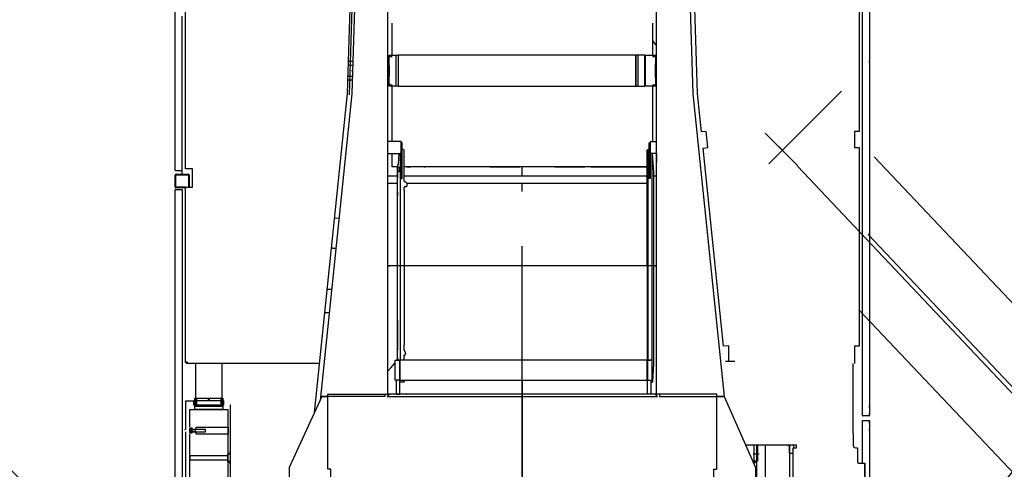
# Model space of a CAD drawing. Extents: x 8778 to 74498, y 1601 to 45347.
# Tile 25 of 52: x 46965 to 51206, y 17668 to 19605. Entities that reach past the tile are written whole.
import ezdxf

# ---------------------------------------------------------------- set-up
doc = ezdxf.new("R2010")
doc.units = 0
doc.header["$LTSCALE"] = 50
doc.header["$MEASUREMENT"] = 0
doc.linetypes.add('CENTER', pattern=[50.5, 30, -9, 2.5, -9])
doc.linetypes.add('HIDDEN', pattern=[12.6, 8.4, -4.2])
for name, color, linetype in [('11', 251, 'CONTINUOUS'), ('12', 136, 'CONTINUOUS'), ('13', 216, 'CONTINUOUS')]:
    doc.layers.add(name, color=color, linetype=linetype)

# ---------------------------------------------------------------- blocks, each defined once
blk = doc.blocks.new('*G3')
at = {"layer": '11', "color": 251, "linetype": 'CENTER'}
for p, q in [((44304.7, 20005.7), (47054.7, 17176.8)), ((44553.2, 19942.1), (44365.5, 19759.6)), ((46586.9, 17276.5), (46551, 17180.3)), ((46510, 17247.8), (46623, 17205.6))]:
    blk.add_line(p, q, dxfattribs=at)
at = {"layer": '11', "color": 251, "linetype": 'CONTINUOUS'}
for p, q in [((44650.2, 20009), (44637.3, 19996.4)), ((44637.3, 19996.4), (44693.1, 19939)), ((44706, 19951.6), (44650.2, 20009)), ((44706, 19951.6), (44655.8, 19902.8)), ((44866.3, 19786.7), (44706, 19951.6)), ((44726.9, 19930.1), (44731.2, 19934.3)), ((44726.9, 19930.1), (44730.9, 19934)), ((44731.2, 19934.3), (44849.7, 19812.4)), ((44655.8, 19902.8), (44816.1, 19737.9)), ((44849.7, 19812.4), (44845.4, 19808.2)), ((44816.1, 19737.9), (44866.3, 19786.7)), ((44888, 19764.3), (44839.2, 19716.9)), ((44853.4, 19774.1), (44875.1, 19751.8)), ((44888, 19764.3), (44866.3, 19786.7)), ((45308.6, 19331.6), (44888, 19764.3)), ((44839.2, 19716.9), (44874.1, 19681.1)), ((44304.6, 19673), (44290.6, 19661.6)), ((44290.6, 19661.6), (44529.5, 19415.8)), ((44360.3, 19615.6), (44304.6, 19673)), ((44397.6, 19651.9), (44347.4, 19603.1)), ((44558, 19486.9), (44397.6, 19651.9)), ((44365.3, 19620.5), (44363.9, 19619.1)), ((44363.9, 19619.1), (44363.9, 19619.1)), ((44873.1, 19610.4), (44683.8, 19426.4)), ((44368.4, 19581.6), (44364.1, 19577.4)), ((44364.1, 19577.4), (44482.5, 19455.5)), ((44368.4, 19581.6), (44364.3, 19577.6)), ((44396.2, 19552.9), (44378.3, 19535.5)), ((44396.2, 19552.9), (44388.1, 19545)), ((44388.8, 19524.7), (44370.8, 19507.3)), ((44370.8, 19507.3), (44412.7, 19464.3)), ((44378.3, 19535.5), (44441, 19470.9)), ((44952.1, 19425.8), (44868.7, 19511.5)), ((44412.7, 19464.3), (44430.6, 19481.7)), ((44441, 19470.9), (44459, 19488.4)), ((44459, 19488.4), (44450.9, 19480.5)), ((44507.8, 19438.2), (44558, 19486.9)), ((44482.5, 19455.5), (44486.9, 19459.7)), ((44486.9, 19459.7), (44482.8, 19455.7)), ((44542.4, 19428.4), (44520.7, 19450.7)), ((44578.2, 19463.2), (44529.5, 19415.8)), ((44613.1, 19427.4), (44578.2, 19463.2)), ((44782.7, 19427.9), (44866.1, 19342.1)), ((44529.5, 19415.8), (45079.3, 18850.2)), ((45437.8, 19198.7), (45308.6, 19331.6)), ((47075.7, 17513.9), (45437.8, 19198.7)), ((45079.3, 18850.2), (46717.2, 17165.4)), ((46682.4, 17201.2), (47040.9, 17549.7)), ((46717.2, 17165.4), (47075.7, 17513.9)), ((47048, 17542.4), (47376.8, 17204.2)), ((46547.8, 17311), (46524, 17235.1)), ((46562.1, 17324.9), (46547.8, 17311)), ((46667.1, 17216.9), (46562.1, 17324.9)), ((46935.2, 17256.7), (46978.2, 17298.5)), ((47065.4, 17266.3), (46965.6, 17169.3)), ((47034.8, 17297.7), (47099.4, 17231.3)), ((47107.2, 17223.3), (47065.4, 17266.3)), ((47248.3, 17193.3), (47319.8, 17262.8)), ((47319.8, 17262.8), (47376.8, 17204.2)), ((46652.7, 17203), (46667.1, 17216.9)), ((47059.9, 17177.3), (47107.2, 17223.3)), ((46583.3, 17183.3), (46652.7, 17203)), ((46689.5, 17193.8), (46682.4, 17201.2)), ((46732.6, 17149.5), (46689.5, 17193.8)), ((46964.5, 17169.2), (46934.4, 17200.1)), ((47035.7, 17139.6), (47035.8, 17139.1)), ((47085.6, 17143.8), (47085.6, 17143.3))]:
    blk.add_line(p, q, dxfattribs=at)
at = {"layer": '11', "color": 251, "linetype": 'HIDDEN'}
for p, q in [((44778.4, 19518.4), (44790.5, 19506)), ((46961.3, 16914.3), (47248.3, 17193.3)), ((47006.8, 17125.7), (47059.9, 17177.3)), ((47054.7, 17176.8), (47373.7, 16848.6)), ((47098.6, 17174.7), (47055.6, 17132.9)), ((47376.8, 17204.2), (47459.3, 17119.3)), ((47376.8, 17204.2), (47479.9, 17098.1)), ((47128.6, 16742.1), (46732.6, 17149.5)), ((46999, 17133.7), (46964.5, 17169.2)), ((46965.6, 17169.3), (46965, 17168.7)), ((46965, 17168.7), (47006.8, 17125.7)), ((47387.6, 17049.6), (47172.4, 16840.5))]:
    blk.add_line(p, q, dxfattribs=at)
blk.add_circle((44457.2, 19848.8), 415, dxfattribs=at)
at = {"layer": '11', "color": 251, "linetype": 'CONTINUOUS'}
blk.add_circle((46568, 17225.6), 17.5, dxfattribs=at)
for centre, radius, start, end in [((44838.2, 19646.2), 50, -45.7981, 44.182), ((44825.7, 19469.7), 60, 44.1878, 101.6337), ((44825.7, 19469.7), 60, 166.7544, -135.8143), ((44648.9, 19462.2), 50, -135.8114, -45.8134), ((44909.1, 19384), 60, -45.8051, 44.1867), ((44909.1, 19384), 60, -135.8075, -45.8106), ((47006.1, 17269.8), 40, 44.1907, 134.1882), ((46568, 17225.6), 45, 167.7971, -70.0895), ((46963.1, 17228), 40, 134.1897, -135.8065), ((47070.7, 17203.4), 40, -34.0178, 44.1745)]:
    blk.add_arc(centre, radius, start, end, dxfattribs=at)
at = {"layer": '11', "color": 251, "linetype": 'HIDDEN'}
for centre, radius, start, end in [((44825.8, 19469.7), 60, 134.1939, 166.7307), ((44825.7, 19469.7), 60, 101.6434, 134.1882), ((47070.7, 17203.4), 40.1, -45.8034, -34.0519), ((47027.7, 17161.6), 40, -135.8098, -45.8159), ((47280, 16945.1), 250, -45.8102, 44.1918), ((47280, 16945.1), 250, -135.8117, -45.8114)]:
    blk.add_arc(centre, radius, start, end, dxfattribs=at)
blk = doc.blocks.new('*G7')
at = {"layer": '11', "color": 251, "linetype": 'CENTER'}
for p, q in [((53685.9, 20246.3), (51184.9, 17195.1)), ((53443.6, 20161.9), (53646.2, 19995.9)), ((51721.7, 17311.8), (51612.6, 17260.2)), ((51642.6, 17333.9), (51686.5, 17241.1))]:
    blk.add_line(p, q, dxfattribs=at)
at = {"layer": '11', "color": 251, "linetype": 'CONTINUOUS'}
for p, q in [((53290.6, 20158.5), (53341.3, 20220.3)), ((53355.3, 20208.9), (53304.6, 20147.1)), ((53341.3, 20220.3), (53355.3, 20208.9)), ((53144.8, 19980.6), (53290.6, 20158.5)), ((53290.6, 20158.5), (53344.8, 20114.1)), ((53267, 20139.1), (53159.2, 20007.6)), ((53344.8, 20114.1), (53199, 19936.2)), ((53271.6, 20135.3), (53267, 20139.1)), ((53271.6, 20135.3), (53267.2, 20138.8)), ((53125.1, 19956.5), (53144.8, 19980.6)), ((53199, 19936.2), (53144.8, 19980.6)), ((53159.2, 20007.6), (53163.8, 20003.8)), ((52742.5, 19489.8), (53125.1, 19956.5)), ((53125.1, 19956.5), (53177.7, 19913.4)), ((53158.8, 19969.2), (53139, 19945.1)), ((53177.7, 19913.4), (53146, 19874.7)), ((53729, 19904.6), (53511.8, 19639.5)), ((53663.4, 19852.9), (53714.1, 19914.8)), ((53714.1, 19914.8), (53729, 19904.6)), ((53477.4, 19708), (53623.2, 19885.9)), ((53623.2, 19885.9), (53677.3, 19841.5)), ((53658, 19857.4), (53659.6, 19856.1)), ((53659.6, 19856.1), (53659.6, 19856.1)), ((53153, 19804.4), (53357.1, 19637)), ((53663, 19814.5), (53555.2, 19683)), ((53658.3, 19818.3), (53663, 19814.5)), ((53658.3, 19818.3), (53662.7, 19814.7)), ((53652.3, 19771.5), (53595.2, 19701.9)), ((53633, 19787.4), (53652.3, 19771.5)), ((53633, 19787.4), (53641.7, 19780.2)), ((53662.1, 19744.1), (53624.1, 19697.7)), ((53642.8, 19759.9), (53662.1, 19744.1)), ((53089.8, 19613.7), (53165.6, 19706.2)), ((53427.5, 19644), (53459.2, 19682.6)), ((53459.2, 19682.6), (53511.8, 19639.5)), ((53531.5, 19663.6), (53477.4, 19708)), ((53555.2, 19683), (53550.5, 19686.8)), ((53550.5, 19686.8), (53554.9, 19683.2)), ((53595.2, 19701.9), (53575.9, 19717.8)), ((53575.9, 19717.8), (53584.7, 19710.6)), ((53624.1, 19697.7), (53604.8, 19713.5)), ((53511.8, 19639.5), (53011.7, 19029.4)), ((53497.9, 19650.9), (53517.6, 19675)), ((53258.4, 19630.2), (53182.6, 19537.7)), ((52625, 19346.4), (52742.5, 19489.8)), ((51135.5, 17529.1), (52625, 19346.4)), ((53011.7, 19029.4), (51522.2, 17212.2)), ((51160.7, 17559.8), (50861.7, 17195.1)), ((51553.9, 17250.8), (51167.2, 17567.8)), ((51522.2, 17212.2), (51135.5, 17529.1)), ((51567.8, 17267.8), (51663.2, 17384.2)), ((51663.2, 17384.2), (51678.7, 17371.6)), ((51678.7, 17371.6), (51708.8, 17298)), ((51194.5, 17317.2), (51135.8, 17245.5)), ((51297.2, 17284.7), (51250.8, 17322.8)), ((51128.7, 17236.9), (51166.7, 17283.3)), ((51166.7, 17283.3), (51274.4, 17195.1)), ((51583.2, 17255.1), (51567.8, 17267.8)), ((50913.5, 17258.3), (50861.7, 17195.1)), ((50990.6, 17195.1), (50913.5, 17258.3)), ((51179.7, 17195.1), (51128.7, 17236.9)), ((51275.4, 17195.1), (51302.8, 17228.4)), ((51508.2, 17195.1), (51547.4, 17242.9)), ((51547.4, 17242.9), (51553.9, 17250.8)), ((51654.1, 17241.4), (51583.2, 17255.1)), ((51157, 17159.6), (51157, 17159.1)), ((51207, 17159.6), (51207, 17159.1))]:
    blk.add_line(p, q, dxfattribs=at)
at = {"layer": '11', "color": 251, "linetype": 'HIDDEN'}
for p, q in [((53255, 19720.7), (53244.1, 19707.3)), ((50861.7, 17195.1), (50767.9, 17080.7)), ((50861.7, 17195.1), (50786.7, 17103.5)), ((51184.9, 17195.1), (50894.7, 16841)), ((51300.2, 16941.3), (50990.6, 17195.1)), ((51141.3, 17189.2), (51187.8, 17151.2)), ((51148, 16755.6), (51508.2, 17195.1)), ((51237, 17148.1), (51179.7, 17195.1)), ((51275, 17194.5), (51237, 17148.1)), ((51244, 17156.8), (51275.4, 17195.1)), ((51274.4, 17195.1), (51275, 17194.5)), ((50864, 17040.1), (51096, 16850))]:
    blk.add_line(p, q, dxfattribs=at)
blk.add_circle((53547.2, 20077.1), 415, dxfattribs=at)
at = {"layer": '11', "color": 251, "linetype": 'CONTINUOUS'}
blk.add_circle((51665.8, 17284.8), 17.5, dxfattribs=at)
for centre, radius, start, end in [((53184.7, 19843), 50, 140.668, -129.3519), ((53212, 19668.2), 60, 83.2163, 140.6622), ((53212, 19668.2), 60, -39.3357, 18.0956), ((53388.8, 19675.7), 50, -129.3366, -39.3386), ((53136.2, 19575.7), 60, 140.6633, -129.3449), ((53136.2, 19575.7), 60, -129.3394, -39.3425), ((51225.5, 17291.8), 40, 50.6618, 140.6593), ((51271.9, 17253.8), 40, -39.3435, 50.6603), ((51665.8, 17284.8), 45, -105.0605, 17.0529), ((51166.7, 17220.2), 40, 140.6755, -141.1322)]:
    blk.add_arc(centre, radius, start, end, dxfattribs=at)
at = {"layer": '11', "color": 251, "linetype": 'HIDDEN'}
for centre, radius, start, end in [((53212, 19668.2), 60, 50.6618, 83.2066), ((53212, 19668.2), 60, 18.1193, 50.6561), ((51166.8, 17220.2), 40.1, -141.0981, -129.3466), ((51213.1, 17182.1), 40, -129.3341, -39.3402), ((50980, 16945.1), 250, 140.6582, -129.3398), ((50980, 16945.1), 250, -129.3386, -39.3383)]:
    blk.add_arc(centre, radius, start, end, dxfattribs=at)
blk = doc.blocks.new('*G79')
at = {"layer": '12', "color": 136, "linetype": 'CENTER'}
for p, q in [((50504.7, 19297.2), (50191.6, 18984.1)), ((50317.2, 18975.3), (50175.8, 19116.7)), ((50203, 18995.5), (50306.4, 19098.8)), ((50263.5, 19055.9), (50229.3, 19021.7)), ((50264.1, 19028.3), (50235.9, 19056.6)), ((50236.6, 19055.9), (50263.6, 19028.8)), ((50315.2, 18973.4), (52186.8, 16993.2)), ((52081.8, 16934.8), (52269.5, 17112.3))]:
    blk.add_line(p, q, dxfattribs=at)
at = {"layer": '12', "color": 136, "linetype": 'CONTINUOUS'}
for p, q in [((52051.6, 17526.5), (50646, 19013.6)), ((50619.2, 18679.3), (51870.5, 17355.4)), ((51943.7, 16912.6), (50579.8, 18355.6)), ((51376, 17878.6), (52134.3, 17076.3)), ((51932.4, 17413.8), (52051.6, 17526.5)), ((51870.5, 17355.4), (52012.4, 17489.4)), ((52012.4, 17489.4), (52276.1, 17210.3)), ((51870.5, 17355.4), (51933.6, 17414.9)), ((51932.4, 17413.8), (51870.5, 17355.4)), ((52134.3, 17076.3), (51870.5, 17355.4)), ((51614, 17262.8), (51613.9, 17258.3)), ((51614.7, 17263.5), (51614, 17262.8)), ((51614.4, 17258.7), (51614.5, 17262.6)), ((51617.3, 17258.1), (51614.4, 17258.7)), ((51614.5, 17262.6), (51615, 17263.2)), ((51615, 17263.2), (51614.7, 17263.5)), ((51619, 17258.6), (51614.7, 17262.8)), ((51613.8, 17257.9), (51613.6, 17257.7)), ((51613.6, 17257.7), (51616.9, 17254.3)), ((51617.7, 17257.7), (51613.8, 17257.9)), ((51613.8, 17257.9), (51617.2, 17254.6)), ((51613.9, 17258.3), (51616.9, 17257.7)), ((51616.8, 17254.2), (51615.9, 17253.3)), ((51616.6, 17252.5), (51617.6, 17253.4)), ((51616.9, 17257.7), (51617.3, 17258.1)), ((51616.9, 17254.3), (51617.9, 17255.3)), ((51621.3, 17253.7), (51617.5, 17257.5)), ((51617.9, 17255.3), (51619, 17254.2)), ((51619, 17254.2), (51617.9, 17253.1)), ((51617.9, 17253.1), (51621.2, 17249.8)), ((51621.4, 17249.9), (51618, 17253.3)), ((51621.2, 17249.8), (51621.4, 17249.9)), ((51621.4, 17249.9), (51621.5, 17253.6)), ((51621.8, 17253.6), (51621.7, 17253.5)), ((51621.7, 17252.6), (51622.1, 17253)), ((51622.1, 17249.5), (51621.7, 17252.6)), ((51622.1, 17253), (51622.6, 17250)), ((51626.7, 17249.4), (51622.1, 17249.5)), ((51622.6, 17250), (51626.5, 17249.9)), ((51627.1, 17250.5), (51622.8, 17254.7)), ((51626.5, 17249.9), (51627.1, 17250.5)), ((51627.4, 17250.1), (51626.7, 17249.4)), ((51627.1, 17250.5), (51627.4, 17250.1)), ((52276.1, 17210.3), (52134.3, 17076.3)), ((52134.3, 17076.3), (51953.4, 16905.3)), ((52048.7, 16995.3), (52049.3, 16995.9)), ((51973.6, 16920.3), (51954.5, 16901.2)), ((51973.6, 16920.3), (51954.5, 16901.2)), ((51958.1, 16909), (51972.2, 16921.7)), ((51958.4, 16908.7), (51971.8, 16922.1)), ((51971.8, 16922.1), (51973.6, 16920.3)), ((51972.2, 16921.7), (51974.3, 16923.8)), ((51972.2, 16921.7), (51973.6, 16920.3)), ((51943.4, 16912.3), (51945.1, 16914)), ((51954.5, 16901.2), (51943.4, 16912.3)), ((51947.9, 16916.6), (51949.4, 16918.1)), ((51951.4, 16913.1), (51947.9, 16916.6)), ((51949.4, 16918.1), (51953, 16914.6)), ((51953, 16914.6), (51951.4, 16913.1)), ((51954.5, 16901.2), (51952.2, 16903.5)), ((51957.7, 16909.4), (51958.4, 16908.7))]:
    blk.add_line(p, q, dxfattribs=at)
for points in [[(51618, 17258), (51617.7, 17257.7)], [(51621.5, 17253.6), (51621.6, 17254)]]:
    blk.add_lwpolyline(points, dxfattribs=at)
for centre, radius in [((51528.8, 17696.5), 9), ((51547, 17713.7), 3.1), ((51803.6, 17405.8), 9), ((51821.7, 17423), 3), ((51894.7, 17309.4), 9)]:
    blk.add_circle(centre, radius, dxfattribs=at)
for start, end in [(-163.8974, -140.0187), (-135, -109.3343)]:
    blk.add_arc((51625.1, 17261), 12, start, end, dxfattribs=at)
blk = doc.blocks.new('*G210')
at = {"layer": '12', "color": 136, "linetype": 'CONTINUOUS'}
for p, q in [((48551.5, 17991.6), (48551.5, 20735.1)), ((49708.5, 17991.6), (49708.5, 20735.1)), ((47635, 18983.9), (47635, 20655)), ((47680, 18962.9), (47680, 20658.1)), ((48420, 20673), (48375.4, 19286.4)), ((48437.5, 20596.1), (48395.3, 19285)), ((49822.5, 20596.1), (49864.7, 19285)), ((50595, 17913), (50595, 20577.6)), ((50625, 20577.6), (50625, 17912.1)), ((48385, 19281.8), (48409.7, 20039)), ((49884.6, 19286.4), (49862.4, 19978.3)), ((50580, 19978.9), (50580, 19123.9)), ((47665, 18940), (47665, 19620.3)), ((49708.5, 19590.1), (49708.5, 19620.1)), ((48570, 19451.6), (48570, 19590.1)), ((49690, 19590.1), (49690, 19451.6)), ((49690, 19513.5), (49708.5, 19492.5)), ((48379.9, 19426.3), (48399.9, 19426.3)), ((48570, 19445.1), (48551.5, 19445.1)), ((48551.5, 19445.1), (48555, 19445.1)), ((48555, 19445.1), (48555, 19325.1)), ((48556, 19385.1), (48556, 19439)), ((48557, 19385.1), (48557, 19451.6)), ((48557, 19451.6), (48596, 19451.6)), ((48586, 19318.6), (48586, 19451.6)), ((49130, 19451.6), (48596, 19451.6)), ((48596, 19451.6), (48596, 19318.6)), ((48596, 19451.6), (48596, 19385.1)), ((49618.5, 19451.6), (49130, 19451.6)), ((49618.5, 19318.6), (49618.5, 19451.6)), ((49657.5, 19451.6), (49618.5, 19451.6)), ((49618.5, 19451.6), (49618.5, 19318.6)), ((49628.5, 19318.6), (49628.5, 19451.6)), ((49657.5, 19318.6), (49657.5, 19451.6)), ((49658.5, 19331.2), (49658.5, 19439)), ((49660, 19318.6), (49660, 19451.6)), ((49660, 19451.6), (49703, 19451.6)), ((49708.5, 19445.1), (49690, 19445.1)), ((49708.5, 19445.1), (49690, 19445.1)), ((49703, 19451.6), (49703, 19318.6)), ((49708.5, 19445.1), (49705, 19445.1)), ((49705, 19445.1), (49705, 19325.1)), ((50625, 19420.1), (50625, 19427.4)), ((48379.3, 19408.8), (48399.3, 19408.8)), ((48555, 19350.1), (48555, 19420.1)), ((48555, 19420.1), (48556, 19420.1)), ((48555, 19361.1), (48555, 19409.1)), ((48555, 19409.1), (48556, 19409.1)), ((48556, 19406.1), (48555, 19406.1)), ((48556, 19409.1), (48556, 19361.1)), ((48556, 19331.2), (48556, 19385.1)), ((48557, 19318.6), (48557, 19385.1)), ((48596, 19385.1), (48596, 19318.6)), ((49657.5, 19406.1), (49658.5, 19406.1)), ((49660, 19420.1), (49658.5, 19420.1)), ((49660, 19350.1), (49660, 19420.1)), ((49703, 19355.1), (49703, 19415.1)), ((49703, 19415.1), (49705, 19415.1)), ((49705, 19415.1), (49705, 19355.1)), ((48378.9, 19361.4), (48397.8, 19361.4)), ((48397.2, 19343.8), (48378.9, 19343.8)), ((48556, 19364.1), (48555, 19364.1)), ((48556, 19361.1), (48555, 19361.1)), ((48556, 19350.1), (48555, 19350.1)), ((49657.5, 19364.1), (49658.5, 19364.1)), ((49658.5, 19350.1), (49660, 19350.1)), ((49705, 19355.1), (49703, 19355.1)), ((48551.5, 19325.1), (48570, 19325.1)), ((48555, 19325.1), (48551.5, 19325.1)), ((48596, 19318.6), (48557, 19318.6)), ((48570, 19080), (48570, 19318.6)), ((48596, 19318.6), (49130, 19318.6)), ((49130, 19318.6), (49618.5, 19318.6)), ((49618.5, 19318.6), (49657.5, 19318.6)), ((49700, 19318.6), (49660, 19318.6)), ((49690, 19325.1), (49708.5, 19325.1)), ((49690, 19325.1), (49708.5, 19325.1)), ((49690, 19318.6), (49690, 19080)), ((49703, 19318.6), (49700, 19318.6)), ((49705, 19325.1), (49708.5, 19325.1)), ((48375.4, 19286.4), (48233.4, 17913.3)), ((48395.3, 19285), (48258.8, 17965.2)), ((49864.7, 19285), (49999.5, 17981.6)), ((49901.7, 19121.8), (49884.6, 19286.4)), ((49921.9, 19123.9), (49901.7, 19121.8)), ((49929.3, 19053.9), (49921.9, 19123.9)), ((50580, 19123.9), (50560, 19123.9)), ((50560, 19123.9), (50560, 19053.9)), ((48608, 19080), (48551.5, 19080)), ((48608, 19029), (48608, 19080)), ((48612.2, 19075), (48608, 19079.2)), ((48608, 19079.2), (48608, 19075)), ((48613, 19075), (48608, 19075)), ((48608, 19075), (48608, 18920.4)), ((48608, 19075), (48612.2, 19075)), ((48613, 18920.4), (48613, 19075)), ((48617.8, 19046.1), (48613, 19046.1)), ((48620.8, 19043.1), (48617.8, 19046.1)), ((48620.8, 18909.8), (48620.8, 19043.1)), ((49668, 19043.1), (49671, 19046.1)), ((49668, 18545.1), (49668, 19043.1)), ((49671, 19046.1), (49671, 18137.6)), ((49671, 19046.1), (49675.8, 19046.1)), ((49675.8, 19075), (49680.8, 19075)), ((49675.8, 18920.4), (49675.8, 19075)), ((49680.8, 19080), (49708.5, 19080)), ((49680.8, 19080), (49680.8, 18920.4)), ((49908.9, 19051.8), (49929.3, 19053.9)), ((49997.1, 18198.9), (49908.9, 19051.8)), ((50560, 19053.9), (50580, 19053.9)), ((50580, 19053.9), (50580, 18198.9)), ((48551.5, 19029), (48608, 19029)), ((48570, 18971.1), (48570, 19029)), ((48596.4, 18982.2), (48599.3, 19029)), ((48603.2, 19029), (48603.2, 18137.6)), ((48603.7, 19029), (48608, 19024.8)), ((48608, 19029), (48603.7, 19029)), ((48608, 19024.8), (48608, 19029)), ((49708.5, 19029), (49680.8, 19029)), ((49688.6, 18137.6), (49688.6, 19029)), ((49697, 18948.5), (49691.2, 19029)), ((49708.5, 19026.5), (49708.5, 18992.5)), ((47635, 18968.9), (47635, 18983.9)), ((47635, 18968.3), (47635, 18975.5)), ((47635, 18956.9), (47635, 18968.9)), ((47710, 18962.9), (47680, 18962.9)), ((47710, 18883.9), (47710, 18962.9)), ((48591.8, 18971.1), (48570, 18971.1)), ((48591.8, 18970.3), (48594.5, 18980.3)), ((48592.1, 18971.1), (48591.8, 18971.1)), ((48591.8, 18950.3), (48591.8, 18970.3)), ((48597.8, 18970.3), (48591.8, 18970.3)), ((48599.8, 18952.3), (48599.8, 18968.3)), ((49668, 18971.1), (48620.8, 18971.1)), ((48632.5, 18971.1), (48628.3, 18971.1)), ((48632.5, 18971.1), (48649, 18971.1)), ((48691, 18971.1), (48649, 18971.1)), ((48707.5, 18971.1), (48691, 18971.1)), ((48707.5, 18971.1), (48711.7, 18971.1)), ((48990.1, 18971.1), (48860.1, 18971.1)), ((48989.9, 18971.1), (49119.9, 18971.1)), ((49270.1, 18971.1), (49140.1, 18971.1)), ((49269.9, 18971.1), (49399.9, 18971.1)), ((49425, 18971.1), (49668, 18971.1)), ((47635, 18884.5), (47635, 18935.5)), ((47637.9, 18937.1), (47692.1, 18937.1)), ((47637.9, 18882.9), (47637.9, 18937.1)), ((47662, 18953.9), (47638, 18953.9)), ((47639.5, 18940), (47690.7, 18940)), ((47692.1, 18937.1), (47692.1, 18883.9)), ((47695, 18936.7), (47695, 18883.9)), ((47695, 18935.5), (47695, 18884.5)), ((48591.8, 18930.3), (48551.5, 18930.3)), ((48591.8, 18139.9), (48591.8, 18950.3)), ((48591.8, 18939.8), (48591.8, 18950.3)), ((48591.8, 18950.3), (48596.8, 18950.3)), ((48591.8, 18907.1), (48593.8, 18939.8)), ((48593.8, 18939.8), (48591.8, 18939.8)), ((48596.8, 18950.3), (48597.8, 18950.3)), ((48608, 18920.4), (48613, 18920.4)), ((49668, 18930.3), (48620.8, 18930.3)), ((49680.8, 18920.4), (49675.8, 18920.4)), ((49697, 18545.1), (49697, 18948.5)), ((49708.5, 18930.3), (49697, 18930.3)), ((47635, 18873.9), (47665, 18873.9)), ((47635, 15949.8), (47635, 18873.9)), ((47680, 18882.9), (47637.9, 18882.9)), ((47680, 18880), (47639.5, 18880)), ((47665, 18873.9), (47665, 16132.2)), ((47670, 18880), (47666.5, 18880)), ((47680, 18880), (47670, 18880)), ((47680, 18127.9), (47680, 18883.9)), ((47680, 18883.9), (47710, 18883.9)), ((48553.5, 18900.3), (48591.8, 18900.3)), ((48591.8, 18848.1), (48591.8, 18907.1)), ((48620.8, 18879.9), (48620.8, 18881.8)), ((48620.8, 18870.7), (48620.8, 18879.9)), ((48620.8, 18870.7), (48620.8, 18203.6)), ((48625.6, 18886.7), (48629.5, 18886.7)), ((48632.8, 18900.3), (49668, 18900.3)), ((48634.4, 18891.5), (48634.4, 18893.5)), ((48634.4, 18893.5), (48634.4, 18893.5)), ((48591.8, 18847), (48591.8, 18862.3)), ((48591.8, 18862.3), (48591.8, 18848.1)), ((48339.8, 18748.6), (48319.9, 18749.8)), ((49708.5, 18545.1), (48551.5, 18545.1)), ((49668, 18545.1), (49668, 18139)), ((49697, 18134.8), (49697, 18545.1)), ((48591.5, 18460.1), (48591.5, 18440.1)), ((48288.2, 18444.1), (48295, 18444.1)), ((48295, 18444.1), (48308.3, 18444.1)), ((48295, 18342.5), (48277.7, 18342.5)), ((48297.8, 18342.5), (48295, 18342.5)), ((48591.8, 18310), (48591.8, 18308.1)), ((48591.8, 18308.1), (48591.8, 18183.1)), ((48620.8, 18183.8), (48620.8, 18203.6)), ((50019.4, 18200.6), (49997.1, 18198.9)), ((50019.4, 18132.7), (50019.4, 18200.6)), ((50580, 18198.9), (50560, 18198.9)), ((50560, 18198.9), (50560, 18132.7)), ((48591.8, 18149.9), (48591.8, 18139.9)), ((48591.8, 18137.6), (48591.8, 18149.9)), ((48620.8, 18139), (48620.8, 18158.4)), ((48626.8, 18171.9), (48621.6, 18181)), ((48627.6, 18167.2), (48627.6, 18169.1)), ((47684, 18127.9), (47680, 18127.9)), ((47684, 18127.9), (47684, 18132.9)), ((47684, 18123.9), (47684, 18127.9)), ((47689, 18127.9), (47684, 18127.9)), ((48255.5, 18123.9), (47684, 18123.9)), ((47722.7, 18123.9), (47722.7, 17975.3)), ((47837, 17975.3), (47837, 18123.9)), ((48563.4, 18105.3), (48582, 18127.4)), ((48582, 18051.6), (48582, 18137.6)), ((48582, 18137.6), (48602, 18137.6)), ((48602, 18137.6), (48587, 18137.6)), ((48590.6, 18137.6), (48591.8, 18139)), ((48602, 17991.6), (48602, 18137.6)), ((48602, 18137.6), (48602, 18051.6)), ((48603.9, 18050.1), (48603.9, 18139)), ((48603.9, 18139), (49666.9, 18139)), ((49666.9, 18139), (49666.9, 18050.1)), ((49669, 17991.6), (49669, 18137.6)), ((49669, 18137.6), (49684, 18137.6)), ((49689, 18137.6), (49669, 18137.6)), ((49669, 18137.6), (49669, 18051.6)), ((49689, 18051.6), (49689, 18137.6)), ((49691.6, 18046.9), (49696.2, 18122.5)), ((49696, 18118.7), (49697, 18134.8)), ((50045, 18132.7), (50005, 18132.7)), ((50019.3, 18132.7), (50005, 18132.7)), ((50555, 17822.7), (50555, 18124)), ((50560, 18132.7), (50560, 18123.9)), ((48551.5, 18091.1), (48563.9, 18105.9)), ((48602, 18051.6), (48582, 18051.6)), ((48587, 18051.6), (48587, 17991.6)), ((48603.2, 18044.1), (48602, 18045.2)), ((48602, 17991.6), (48602, 18045.2)), ((48617.8, 18044.1), (48603.2, 18044.1)), ((49666.9, 18050.1), (48603.9, 18050.1)), ((48617.8, 18044.1), (48617.8, 18050.1)), ((48620.8, 18047.1), (48617.8, 18044.1)), ((48620.8, 18050.1), (48620.8, 18047.1)), ((49668, 18050.1), (49668, 18047.1)), ((49668, 18047.1), (49669, 18046.1)), ((49669, 18051.6), (49689, 18051.6)), ((49684, 18051.6), (49684, 17991.6)), ((49684, 18044.1), (49688.6, 18044.1)), ((49684, 18044.1), (49684, 17991.6)), ((49688.6, 18044.1), (49691.6, 18046.9)), ((48267, 17981.6), (48125.5, 17675.8)), ((48267, 17981.6), (48292, 17981.6)), ((48292, 17981.6), (48267, 17981.6)), ((48282, 17981.6), (48275.9, 17981.6)), ((48292, 17981.6), (48282, 17981.6)), ((48292, 17991.6), (48538.5, 17991.6)), ((48292, 17981.6), (48292, 17991.6)), ((48292, 17991.6), (48551.5, 17991.6)), ((48538.5, 17981.6), (48292, 17981.6)), ((48292, 17668.1), (48292, 17981.6)), ((48538.5, 17991.6), (48538.5, 17981.6)), ((48556.9, 17991.6), (48548.5, 17981.6)), ((48548.5, 17981.6), (49711.5, 17981.6)), ((48624.6, 17991.6), (48551.5, 17991.6)), ((49703.1, 17991.6), (48556.9, 17991.6)), ((48587, 17991.6), (48602, 17991.6)), ((48587, 17991.6), (48602, 17991.6)), ((49684, 17991.6), (49669, 17991.6)), ((49684, 17991.6), (49669, 17991.6)), ((49711.5, 17981.6), (49703.1, 17991.6)), ((49968, 17991.6), (49708.5, 17991.6)), ((49968, 17991.6), (49721.5, 17991.6)), ((49721.5, 17991.6), (49721.5, 17981.6)), ((49721.5, 17981.6), (49968, 17981.6)), ((49968, 17981.6), (49968, 17991.6)), ((49999.5, 17981.6), (49968, 17981.6)), ((49978, 17981.6), (49968, 17981.6)), ((49978, 17981.6), (49968, 17981.6)), ((49968, 17981.6), (49978, 17981.6)), ((49968, 17668.1), (49968, 17981.6)), ((49968, 17981.6), (49999.5, 17981.6)), ((49978, 17981.6), (49984.1, 17981.6)), ((49984, 17981.6), (49978, 17981.6)), ((49999.5, 17981.6), (50134.5, 17675.8)), ((47679.5, 17962), (47679.5, 17839.8)), ((47715.9, 17962), (47679.5, 17962)), ((47715.9, 17944), (47715.9, 17964)), ((47715.9, 17964), (47842.9, 17964)), ((47842.9, 17944), (47715.9, 17944)), ((47719.7, 17925.1), (47719.7, 17975.1)), ((47719.7, 17975.1), (47840.1, 17975.1)), ((47719.7, 17940.1), (47840.1, 17940.1)), ((47723.2, 17941.6), (47723.2, 17975.1)), ((47724.7, 17975.1), (47724.7, 17940.1)), ((47726.2, 17975.1), (47726.2, 17941.6)), ((47778.4, 17964), (47778.4, 17975.1)), ((47778.4, 17941.6), (47778.4, 17944)), ((47781.4, 17975.1), (47781.4, 17964)), ((47781.4, 17944), (47781.4, 17941.6)), ((47833.6, 17941.6), (47833.6, 17975.1)), ((47835.1, 17975.1), (47835.1, 17940.1)), ((47836.6, 17975.1), (47836.6, 17941.6)), ((47840.1, 17975.1), (47840.1, 17925.1)), ((47842.9, 17964), (47842.9, 17944)), ((47873.4, 17945.1), (47871.4, 17945.1)), ((47871.4, 17945.1), (47871.4, 16805.1)), ((47873.4, 16805.1), (47873.4, 17945.1)), ((50625, 17934.9), (50625, 17942.2)), ((47698.4, 17849.8), (47698.4, 17925.1)), ((47698.4, 17925.1), (47861.4, 17925.1)), ((47840.1, 17925.1), (47719.7, 17925.1)), ((47861.4, 17925.1), (47861.4, 16825.1)), ((50595, 17899.6), (50595, 17913)), ((50624, 17898.6), (50596, 17898.6)), ((50625, 17912.1), (50625, 17899.6)), ((50625, 17902.9), (50625, 17910.2)), ((50595, 17695.2), (50595, 17878.6)), ((50595, 17878.6), (50625, 17878.6)), ((50625, 17878.6), (50625, 15822.2)), ((50625, 17866.9), (50625, 17874.2)), ((47676.4, 17839.8), (47675.4, 17838.8)), ((47679.5, 17829.8), (47679.5, 17752.9)), ((47698.4, 17824.4), (47698.4, 17845.4)), ((47698.4, 17845.4), (47700.4, 17845.4)), ((47700.4, 17824.4), (47698.4, 17824.4)), ((47698.4, 17139.8), (47698.4, 17819.8)), ((47700.4, 17845.4), (47700.4, 17824.4)), ((47700.4, 17827.5), (47700.4, 17842.2)), ((47707.5, 17839.8), (47701.2, 17839.8)), ((47707.5, 17829.9), (47701.2, 17829.9)), ((47707.4, 17844.7), (47701.3, 17844.7)), ((47701.3, 17825), (47707.4, 17825)), ((47765.4, 17839.8), (47706.4, 17839.8)), ((47706.4, 17829.8), (47765.4, 17829.8)), ((47708.4, 17827.5), (47708.4, 17842.2)), ((47720.4, 17838.8), (47708.4, 17838.8)), ((47708.4, 17830.8), (47720.4, 17830.8)), ((47720.4, 17839.8), (47720.4, 17829.8)), ((47725.4, 17839.8), (47725.4, 17849.8)), ((47725.4, 17849.8), (47863.4, 17849.8)), ((47725.4, 17819.8), (47725.4, 17829.8)), ((47863.4, 17819.8), (47725.4, 17819.8)), ((47765.4, 17829.8), (47765.4, 17839.8)), ((47863.4, 17849.8), (47863.4, 17819.8)), ((50555, 17822.7), (50555, 17772.7)), ((50625, 17834.9), (50625, 17842.2)), ((47698.4, 17807.9), (47697.4, 17807.9)), ((50311.5, 17772.7), (50091.7, 17772.7)), ((50128, 17702.7), (50128, 17772.7)), ((50138, 17772.7), (50138, 17262.7)), ((50143, 17772.7), (50143, 17702.7)), ((50178, 17262.7), (50178, 17772.7)), ((50275.6, 17772.7), (50279.1, 17769.1)), ((50279.1, 17769.1), (50279.1, 17772.7)), ((50279.1, 17772.7), (50279.1, 17737.7)), ((50281.6, 17262.7), (50281.6, 17772.7)), ((50300.4, 17760.7), (50297.7, 17772.7)), ((50311.5, 17760.7), (50311.5, 17772.7)), ((50555, 17772.7), (50555, 17770.7)), ((47679.5, 17752.9), (47679.5, 16673.9)), ((47863.4, 17726.1), (47697.4, 17726.1)), ((47697.4, 17726.1), (47697.4, 17709.1)), ((47861.4, 17733.1), (47861.4, 17702.1)), ((47862.4, 17702.1), (47862.4, 17733.1)), ((47869.4, 17735.1), (47863.4, 17735.1)), ((47863.4, 17734.1), (47869.4, 17734.1)), ((47863.4, 17709.1), (47863.4, 17726.1)), ((47871.4, 17745.1), (47870.4, 17745.1)), ((47870.4, 17745.1), (47870.4, 17736.1)), ((47871.4, 17736.1), (47871.4, 17745.1)), ((50279.1, 17737.7), (50296.5, 17737.7)), ((50296.5, 17282.7), (50296.5, 17760.7)), ((50296.5, 17760.7), (50311.5, 17760.7)), ((50565, 17760.7), (50573, 17760.7)), ((50573, 17760.7), (50573, 17700.2)), ((47697.4, 17709.1), (47863.4, 17709.1)), ((47869.4, 17701.1), (47863.4, 17701.1)), ((47863.4, 17700.1), (47869.4, 17700.1)), ((47870.4, 17699.1), (47870.4, 17690.1)), ((47870.4, 17690.1), (47871.4, 17690.1)), ((47871.4, 17690.1), (47871.4, 17699.1)), ((50122.6, 17702.7), (50128, 17702.7)), ((50123.8, 17702.7), (50128, 17706.9)), ((50128, 17702.7), (50123.8, 17702.7)), ((50128, 17706.9), (50128, 17702.7)), ((50143, 17702.7), (50128, 17702.7)), ((50128, 17702.7), (50128, 17692.7)), ((50137.9, 17702.7), (50128, 17692.8)), ((50128, 17692.8), (50128, 17702.7)), ((50128, 17702.7), (50137.9, 17702.7)), ((50578, 17695.2), (50605, 17695.2)), ((50605, 15801.4), (50605, 17695.2)), ((50605, 17695.2), (50605, 15801.4)), ((50625, 17686.4), (50625, 17680.4)), ((48125.5, 17675.8), (48125.5, 14684.6)), ((48294, 17678), (48292, 17678)), ((48305, 17668.1), (48292, 17668.1)), ((48305, 14882.4), (48305, 17668.1)), ((49955, 14882.4), (49955, 17668.1)), ((49955, 17668.1), (49968, 17668.1)), ((49966, 17678), (49968, 17678)), ((50134.5, 17675.8), (50134.5, 14684.6)), ((50625, 17675), (50625, 17668.9))]:
    blk.add_line(p, q, dxfattribs=at)
at = {"layer": '12', "color": 136, "linetype": 'CENTER'}
for p, q in [((48398.5, 19385.1), (48395, 19385.1)), ((48555, 19385.1), (48551.5, 19385.1)), ((49705, 19385.1), (49708.5, 19385.1)), ((49130, 18930.3), (49130, 18971.1)), ((49130, 18865.1), (49130, 18900.3)), ((48551.5, 18545.1), (48558, 18545.1)), ((49702, 18545.1), (49708.5, 18545.1)), ((49130, 18139), (49130, 18225.1)), ((49130, 17443.6), (49130, 18050.1)), ((49130, 18050.1), (49130, 17443.6)), ((49130, 18050.1), (49130, 17443.6)), ((50149.5, 17732.7), (50124.3, 17732.7))]:
    blk.add_line(p, q, dxfattribs=at)
at = {"layer": '12', "color": 136, "linetype": 'CONTINUOUS'}
for points in [[(48556, 19439), (48556, 19439.2), (48556.1, 19439.3), (48556.1, 19439.5), (48556.2, 19439.6), (48556.3, 19439.8), (48556.5, 19439.9), (48556.6, 19440), (48556.8, 19440), (48556.9, 19440.1), (48557.1, 19440.1)], [(49658.5, 19439), (49658.5, 19439.2), (49658.4, 19439.3), (49658.4, 19439.5), (49658.3, 19439.6), (49658.2, 19439.8), (49658, 19439.9), (49657.9, 19440), (49657.7, 19440), (49657.6, 19440.1), (49657.4, 19440.1)], [(48377.3, 19360.4), (48377.5, 19360.5), (48377.6, 19360.6), (48377.8, 19360.7), (48378, 19360.8), (48378.2, 19360.8), (48378.3, 19360.9), (48378.5, 19360.9), (48378.6, 19360.9), (48378.8, 19360.9), (48378.9, 19361)], [(48378.9, 19343.8), (48378.7, 19344), (48378.5, 19344.1), (48378.4, 19344.2), (48378.2, 19344.3), (48378, 19344.3), (48377.9, 19344.4), (48377.7, 19344.4), (48377.6, 19344.5), (48377.4, 19344.5), (48377.3, 19344.5)], [(48378.9, 19361), (48378.8, 19361.3), (48378.7, 19361.7), (48378.6, 19362), (48378.5, 19362.3), (48378.5, 19362.7), (48378.4, 19363), (48378.4, 19363.3), (48378.4, 19363.6), (48378.3, 19363.9), (48378.3, 19364.2)], [(49881.1, 19360.9), (49881.2, 19361.3), (49881.3, 19361.7), (49881.4, 19362), (49881.5, 19362.3), (49881.5, 19362.7), (49881.6, 19363), (49881.6, 19363.3), (49881.6, 19363.6), (49881.7, 19363.9), (49881.7, 19364.2)], [(49881.1, 19360.9), (49881.2, 19361.3), (49881.3, 19361.7), (49881.4, 19362), (49881.5, 19362.3), (49881.5, 19362.7), (49881.6, 19363), (49881.6, 19363.3), (49881.6, 19363.6), (49881.7, 19363.9), (49881.7, 19364.2)], [(49882.7, 19360.4), (49882.5, 19360.5), (49882.4, 19360.6), (49882.2, 19360.7), (49882, 19360.8), (49881.8, 19360.8), (49881.7, 19360.9), (49881.5, 19360.9), (49881.4, 19360.9), (49881.2, 19360.9), (49881.1, 19360.9)], [(49882.7, 19360.4), (49882.5, 19360.5), (49882.4, 19360.6), (49882.2, 19360.7), (49882, 19360.8), (49881.8, 19360.8), (49881.7, 19360.9), (49881.5, 19360.9), (49881.4, 19360.9), (49881.2, 19360.9), (49881.1, 19360.9)], [(49881.1, 19343.8), (49881.3, 19344), (49881.5, 19344.1), (49881.6, 19344.2), (49881.8, 19344.3), (49882, 19344.3), (49882.1, 19344.4), (49882.3, 19344.4), (49882.4, 19344.5), (49882.6, 19344.5), (49882.7, 19344.5)], [(49881.1, 19343.8), (49881.3, 19344), (49881.5, 19344.1), (49881.6, 19344.2), (49881.8, 19344.3), (49882, 19344.3), (49882.1, 19344.4), (49882.3, 19344.4), (49882.4, 19344.5), (49882.6, 19344.5), (49882.7, 19344.5)], [(48594.5, 18980.3), (48594.8, 18980.3), (48595, 18980.4), (48595.3, 18980.5), (48595.6, 18980.6), (48595.8, 18980.8), (48596, 18981.1), (48596.2, 18981.3), (48596.3, 18981.6), (48596.3, 18981.9), (48596.4, 18982.2)], [(47695, 18884.5), (47695, 18884.2)], [(47695, 18884.5), (47695, 18884.2)], [(48634.4, 18893.5), (48634.3, 18895.3), (48633.9, 18897.3), (48633.2, 18899.2), (48632.3, 18901), (48631.1, 18902.7), (48629.7, 18904.2), (48628.1, 18905.4), (48626.4, 18906.4), (48624.6, 18907), (48622.9, 18907.4)], [(48552.3, 18338.2), (48552.3, 18338.2), (48552.2, 18338.2), (48552.1, 18338.2), (48552, 18338.2), (48551.9, 18338.2), (48551.8, 18338.2), (48551.8, 18338.2), (48551.7, 18338.2), (48551.6, 18338.2), (48551.5, 18338.2)], [(48620.8, 18158.4), (48620.8, 18158.7), (48620.9, 18159), (48621, 18159.2), (48621.1, 18159.5), (48621.3, 18159.7), (48621.5, 18159.9), (48621.7, 18160), (48622, 18160.1), (48622.2, 18160.2), (48622.5, 18160.2)], [(48622.5, 18160.2), (48623.3, 18160.5), (48624.1, 18160.9), (48624.9, 18161.5), (48625.5, 18162.2), (48626.2, 18162.9), (48626.7, 18163.7), (48627.1, 18164.6), (48627.4, 18165.5), (48627.5, 18166.3), (48627.6, 18167.2)], [(47698, 17777.8), (47698.4, 17777.5)], [(47698.4, 17775.6), (47698, 17775.2)], [(47698, 17775.2), (47698.4, 17774.3)], [(47698.4, 17770.5), (47698, 17769.8)], [(47698, 17769.8), (47698.4, 17768.8)], [(47698.4, 17766.9), (47698, 17766.5)]]:
    blk.add_lwpolyline(points, dxfattribs=at)
at = {"layer": '12', "color": 136, "linetype": 'CENTER'}
for points in [[(48323.6, 18618.9), (48321.6, 18619.2), (48319.6, 18619.4), (48317.8, 18619.7), (48316, 18619.9), (48314.3, 18620.2), (48312.6, 18620.5), (48311.1, 18620.9), (48309.5, 18621.2), (48308, 18621.6), (48306.6, 18621.9)], [(48326.4, 18618.8), (48326.1, 18618.9), (48325.9, 18618.9), (48325.6, 18618.9), (48325.3, 18618.9), (48325, 18618.9), (48324.7, 18618.9), (48324.4, 18618.9), (48324.1, 18618.9), (48323.9, 18618.9), (48323.6, 18618.9)]]:
    blk.add_lwpolyline(points, dxfattribs=at)
at = {"layer": '12', "color": 136, "linetype": 'CONTINUOUS'}
for centre, radius, start, end in [((48557.1, 19331.2), 1.11, 180, -95.5225), ((49657.4, 19331.2), 1.11, -84.3206, 0.0002), ((47638, 18956.9), 3, 180, -90.1165), ((47662, 18956.9), 3, -90, 0), ((48597.8, 18968.3), 2, 0, 90.0873), ((47639.5, 18935.5), 4.5, 90, -179.9612), ((47690.5, 18935.5), 4.5, 0, 90), ((47690.5, 18935.5), 4.51, 0, 89.9224), ((48597.8, 18952.3), 2, -90, 0), ((47639.5, 18884.5), 4.5, 180, -89.9611), ((48623.2, 18909.8), 2.42, 180, -98.7736), ((48625.6, 18881.8), 4.85, 90, 180), ((48629.6, 18891.5), 4.85, -90, 0.0722), ((48626.5, 18183.8), 5.67, 180, -150.0523), ((48621.9, 18169.1), 5.68, 0, 29.8668), ((48631.5, 17993.6), 2, 180, -90.262), ((47724.7, 17941.6), 1.5, 180, 0), ((47779.9, 17941.6), 1.5, 180, 0), ((47835.1, 17941.6), 1.5, 180, 0), ((50596, 17899.6), 0.995, 180, -89.8264), ((50624, 17899.6), 0.998, -90, 0), ((47704.1, 17842.2), 3.75, 139.1268, -140.3484), ((47715.1, 17834.9), 14.7, 160.2784, -160.2749), ((47704.1, 17827.5), 3.75, 140.351, -139.1243), ((47704.6, 17842.2), 3.75, -39.6491, 40.8757), ((47704.6, 17827.5), 3.75, -40.8732, 39.6516), ((47693.6, 17834.9), 14.7, -19.7175, 19.7211), ((50565, 17770.7), 10, 180, -90.035), ((47863.4, 17733.1), 2, 90, 179.9127), ((47863.4, 17733.1), 1, 90, -179.8253), ((47869.4, 17736.1), 1, -90, -0.1747), ((47869.4, 17736.1), 2, -90, 0.1752), ((50299.1, 17752.7), 4.99, 121.4569, -179.9292), ((50299.1, 17752.6), 4.99, 180, -121.3912), ((47863.4, 17702.1), 2, 180, -90.1749), ((47863.4, 17702.1), 1, 180, -90), ((47869.4, 17699.1), 2, 0, 89.9125), ((47869.4, 17699.1), 1.01, 0, 89.6517), ((50578, 17700.2), 5, 180, -89.93)]:
    blk.add_arc(centre, radius, start, end, dxfattribs=at)
blk = doc.blocks.new('*G220')
at = {"layer": '13', "color": 216, "linetype": 'CENTER'}
for p, q in [((49130, 17707.7), (49130, 18628.9)), ((49130, 17730.1), (49130, 16282.7))]:
    blk.add_line(p, q, dxfattribs=at)

msp = doc.modelspace()

# ---------------------------------------------------------------- linework, layer by layer
at = {"layer": '11', "color": 251, "linetype": 'CONTINUOUS'}
for p, q in [((50625, 18677.5), (50625, 18684.8)), ((50625, 18306.2), (50625, 18313.5))]:
    msp.add_line(p, q, dxfattribs=at)
for centre in [(50623.3, 18681.1), (50623.3, 18309.9)]:
    msp.add_arc(centre, 4, -64.8425, 64.8623, dxfattribs=at)

# ---------------------------------------------------------------- block references
for name in ['*G7', '*G3']:
    msp.add_blockref(name, (0, 0), dxfattribs=at)
at = {"layer": '12', "color": 136, "linetype": 'CONTINUOUS'}
for name in ['*G210', '*G79']:
    msp.add_blockref(name, (0, 0), dxfattribs=at)
at = {"layer": '13', "color": 216, "linetype": 'CONTINUOUS'}
msp.add_blockref('*G220', (0, 0), dxfattribs=at)

doc.saveas('drawing.dxf')
